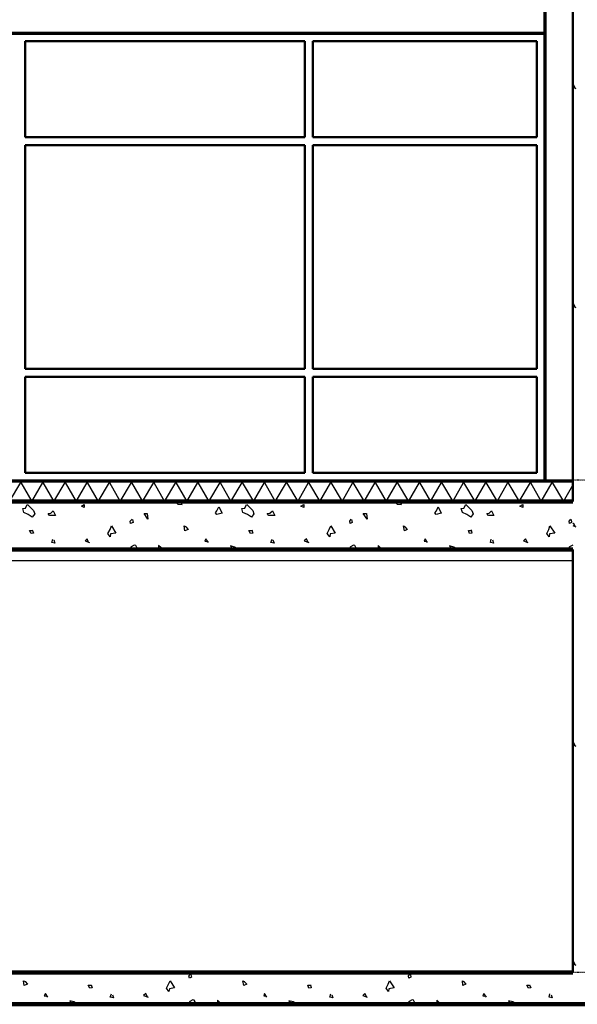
# Model space of a CAD drawing. Extents: x -11408 to 65836, y 12866 to 56869.
# Tile 19 of 68: x 23650 to 27138, y 13771 to 19931. Entities that reach past the tile are written whole.
import ezdxf

# ---------------------------------------------------------------- set-up
doc = ezdxf.new("R2010")
doc.units = 0
doc.linetypes.add('DASHDOT', pattern=[25.4, 12.7, -6.35, 0, -6.35])
doc.layers.add('stramien', color=1, linetype='DASHDOT')
doc.layers.add('vanarris', color=253, linetype='Continuous')

msp = doc.modelspace()

# ---------------------------------------------------------------- linework, layer by layer
at = {"layer": 'stramien', "color": 1, "ltscale": 0.5}
for points in [[(63695.6, 17051.2), (-11408.5, 17051.2)], [(63695.6, 13971.2), (-11408.5, 13971.2)]]:
    msp.add_lwpolyline(points, dxfattribs=at)
at = {"layer": 'vanarris', "lineweight": 50}
for p, q in [((27108.9, 38046.2), (27108.9, 16916.2)), ((23683.9, 19796.2), (25433.9, 19796.2)), ((23683.9, 19796.2), (23683.9, 19196.2)), ((25433.9, 19796.2), (25433.9, 19196.2)), ((25483.9, 19796.2), (26883.9, 19796.2)), ((25483.9, 19796.2), (25483.9, 19196.2)), ((26883.9, 19796.2), (26883.9, 19196.2)), ((23683.9, 19196.2), (25433.9, 19196.2)), ((25483.9, 19196.2), (26883.9, 19196.2)), ((23683.9, 19146.2), (25433.9, 19146.2)), ((23683.9, 19146.2), (23683.9, 17746.2)), ((25433.9, 19146.2), (23683.9, 19146.2)), ((25433.9, 17746.2), (25433.9, 19146.2)), ((25483.9, 19146.2), (26883.9, 19146.2)), ((25483.9, 19146.2), (25483.9, 17746.2)), ((26883.9, 19146.2), (26883.9, 17746.2)), ((25433.9, 17746.2), (23683.9, 17746.2)), ((25483.9, 17746.2), (26883.9, 17746.2)), ((23683.9, 17096.2), (23683.9, 17696.2)), ((25433.9, 17696.2), (23683.9, 17696.2)), ((25433.9, 17096.2), (25433.9, 17696.2)), ((25483.9, 17696.2), (26883.9, 17696.2)), ((25483.9, 17096.2), (25483.9, 17696.2)), ((26883.9, 17096.2), (26883.9, 17696.2)), ((25433.9, 17096.2), (23683.9, 17096.2)), ((25483.9, 17096.2), (26883.9, 17096.2)), ((27108.9, 13971.2), (27108.9, 16616.2))]:
    msp.add_line(p, q, dxfattribs=at)
at = {"layer": 'vanarris', "lineweight": 70}
for p, q in [((26933.9, 30346.2), (26933.9, 17046.2)), ((9983.9, 19846.2), (26933.9, 19846.2)), ((9383.9, 17046.2), (27108.9, 17046.2))]:
    msp.add_line(p, q, dxfattribs=at)
at = {"layer": 'vanarris', "lineweight": 25}
for p, q in [((27113.9, 19523.7), (27108.9, 19521.2)), ((27108.9, 19508.7), (27128.9, 19501.2)), ((27126.4, 19501.2), (27113.9, 19523.7)), ((27113.9, 18153.7), (27108.9, 18148.7)), ((27108.9, 18138.7), (27128.9, 18131.2)), ((27126.4, 18131.2), (27113.9, 18153.7)), ((23586.4, 16916.2), (23656.4, 17036.2)), ((23656.4, 17036.2), (23726.4, 16916.2)), ((23726.4, 16916.2), (23793.9, 17036.2)), ((23793.9, 17036.2), (23863.9, 16916.2)), ((23863.9, 16916.2), (23933.9, 17036.2)), ((23933.9, 17036.2), (24003.9, 16916.2)), ((24003.9, 16916.2), (24071.4, 17036.2)), ((24071.4, 17036.2), (24141.4, 16916.2)), ((24141.4, 16916.2), (24211.4, 17036.2)), ((24211.4, 17036.2), (24278.9, 16916.2)), ((24278.9, 16916.2), (24348.9, 17036.2)), ((24348.9, 17036.2), (24418.9, 16916.2)), ((24418.9, 16916.2), (24488.9, 17036.2)), ((24488.9, 17036.2), (24556.4, 16916.2)), ((24556.4, 16916.2), (24626.4, 17036.2)), ((24626.4, 17036.2), (24696.4, 16916.2)), ((24696.4, 16916.2), (24763.9, 17036.2)), ((24763.9, 17036.2), (24833.9, 16916.2)), ((24833.9, 16916.2), (24903.9, 17036.2)), ((24903.9, 17036.2), (24971.4, 16916.2)), ((24971.4, 16916.2), (25041.4, 17036.2)), ((25041.4, 17036.2), (25111.4, 16916.2)), ((25111.4, 16916.2), (25181.4, 17036.2)), ((25181.4, 17036.2), (25248.9, 16916.2)), ((25248.9, 16916.2), (25318.9, 17036.2)), ((25318.9, 17036.2), (25388.9, 16916.2)), ((25388.9, 16916.2), (25456.4, 17036.2)), ((25456.4, 17036.2), (25526.4, 16916.2)), ((25526.4, 16916.2), (25596.4, 17036.2)), ((25596.4, 17036.2), (25666.4, 16916.2)), ((25666.4, 16916.2), (25733.9, 17036.2)), ((25733.9, 17036.2), (25803.9, 16916.2)), ((25803.9, 16916.2), (25873.9, 17036.2)), ((25873.9, 17036.2), (25941.4, 16916.2)), ((25941.4, 16916.2), (26011.4, 17036.2)), ((26011.4, 17036.2), (26081.4, 16916.2)), ((26081.4, 16916.2), (26151.4, 17036.2)), ((26151.4, 17036.2), (26218.9, 16916.2)), ((26218.9, 16916.2), (26288.9, 17036.2)), ((26288.9, 17036.2), (26358.9, 16916.2)), ((26358.9, 16916.2), (26426.4, 17036.2)), ((26426.4, 17036.2), (26496.4, 16916.2)), ((26496.4, 16916.2), (26566.4, 17036.2)), ((26566.4, 17036.2), (26636.4, 16916.2)), ((26636.4, 16916.2), (26703.9, 17036.2)), ((26703.9, 17036.2), (26773.9, 16916.2)), ((26773.9, 16916.2), (26843.9, 17036.2)), ((26843.9, 17036.2), (26911.4, 16916.2)), ((26911.4, 16916.2), (26981.4, 17036.2)), ((26981.4, 17036.2), (27051.4, 16916.2)), ((27051.4, 16916.2), (27108.9, 17018.7)), ((23686.4, 16876.2), (23696.4, 16898.7)), ((23698.9, 16898.7), (23736.4, 16861.2)), ((24036.4, 16888.7), (24053.9, 16898.7)), ((24053.9, 16878.7), (24036.4, 16888.7)), ((24053.9, 16898.7), (24053.9, 16878.7)), ((24621.4, 16916.2), (24638.9, 16901.2)), ((24638.9, 16901.2), (24666.4, 16898.7)), ((24666.4, 16898.7), (24656.4, 16916.2)), ((24883.9, 16858.7), (24896.4, 16883.7)), ((24896.4, 16883.7), (24916.4, 16843.7)), ((25058.9, 16876.2), (25068.9, 16898.7)), ((25071.4, 16898.7), (25108.9, 16861.2)), ((25408.9, 16888.7), (25426.4, 16898.7)), ((25426.4, 16878.7), (25408.9, 16888.7)), ((25426.4, 16898.7), (25426.4, 16878.7)), ((25993.9, 16916.2), (26011.4, 16901.2)), ((26011.4, 16901.2), (26038.9, 16898.7)), ((26038.9, 16898.7), (26028.9, 16916.2)), ((26256.4, 16858.7), (26266.4, 16883.7)), ((26266.4, 16883.7), (26286.4, 16843.7)), ((26428.9, 16876.2), (26441.4, 16898.7)), ((26441.4, 16898.7), (26478.9, 16861.2)), ((26778.9, 16888.7), (26796.4, 16898.7)), ((26796.4, 16878.7), (26778.9, 16888.7)), ((26796.4, 16898.7), (26796.4, 16878.7)), ((23668.9, 16873.7), (23686.4, 16876.2)), ((23676.4, 16848.7), (23668.9, 16873.7)), ((23703.9, 16836.2), (23676.4, 16848.7)), ((23728.9, 16818.7), (23703.9, 16836.2)), ((23743.9, 16838.7), (23728.9, 16818.7)), ((23736.4, 16861.2), (23743.9, 16838.7)), ((23828.9, 16841.2), (23843.9, 16843.7)), ((23836.4, 16828.7), (23828.9, 16841.2)), ((23873.9, 16828.7), (23836.4, 16828.7)), ((23843.9, 16843.7), (23858.9, 16858.7)), ((23858.9, 16858.7), (23873.9, 16828.7)), ((24428.9, 16841.2), (24446.4, 16841.2)), ((24451.4, 16806.2), (24428.9, 16841.2)), ((24446.4, 16841.2), (24451.4, 16806.2)), ((24873.9, 16846.2), (24883.9, 16858.7)), ((24883.9, 16836.2), (24873.9, 16846.2)), ((24916.4, 16843.7), (24883.9, 16836.2)), ((25038.9, 16873.7), (25058.9, 16876.2)), ((25046.4, 16848.7), (25038.9, 16873.7)), ((25073.9, 16836.2), (25046.4, 16848.7)), ((25098.9, 16818.7), (25073.9, 16836.2)), ((25113.9, 16838.7), (25098.9, 16818.7)), ((25108.9, 16861.2), (25113.9, 16838.7)), ((25198.9, 16841.2), (25213.9, 16843.7)), ((25208.9, 16828.7), (25198.9, 16841.2)), ((25246.4, 16828.7), (25208.9, 16828.7)), ((25213.9, 16843.7), (25231.4, 16858.7)), ((25231.4, 16858.7), (25246.4, 16828.7)), ((25798.9, 16841.2), (25818.9, 16841.2)), ((25823.9, 16806.2), (25798.9, 16841.2)), ((25818.9, 16841.2), (25823.9, 16806.2)), ((26246.4, 16846.2), (26256.4, 16858.7)), ((26253.9, 16836.2), (26246.4, 16846.2)), ((26286.4, 16843.7), (26253.9, 16836.2)), ((26411.4, 16873.7), (26428.9, 16876.2)), ((26418.9, 16848.7), (26411.4, 16873.7)), ((26446.4, 16836.2), (26418.9, 16848.7)), ((26471.4, 16818.7), (26446.4, 16836.2)), ((26486.4, 16838.7), (26471.4, 16818.7)), ((26478.9, 16861.2), (26486.4, 16838.7)), ((26571.4, 16841.2), (26586.4, 16843.7)), ((26581.4, 16828.7), (26571.4, 16841.2)), ((26616.4, 16828.7), (26581.4, 16828.7)), ((26586.4, 16843.7), (26601.4, 16858.7)), ((26601.4, 16858.7), (26616.4, 16828.7)), ((24216.4, 16741.2), (24223.9, 16763.7)), ((24223.9, 16763.7), (24251.4, 16718.7)), ((24341.4, 16793.7), (24353.9, 16806.2)), ((24343.9, 16778.7), (24341.4, 16793.7)), ((24358.9, 16786.2), (24343.9, 16778.7)), ((24356.4, 16803.7), (24358.9, 16786.2)), ((24683.9, 16733.7), (24678.9, 16763.7)), ((24678.9, 16763.7), (24691.4, 16758.7)), ((24688.9, 16758.7), (24703.9, 16741.2)), ((25586.4, 16741.2), (25596.4, 16763.7)), ((25596.4, 16763.7), (25623.9, 16718.7)), ((25713.9, 16793.7), (25723.9, 16806.2)), ((25716.4, 16778.7), (25713.9, 16793.7)), ((25728.9, 16786.2), (25716.4, 16778.7)), ((25726.4, 16803.7), (25728.9, 16786.2)), ((26056.4, 16733.7), (26051.4, 16763.7)), ((26051.4, 16763.7), (26061.4, 16758.7)), ((26058.9, 16758.7), (26073.9, 16741.2)), ((26958.9, 16741.2), (26966.4, 16763.7)), ((26966.4, 16763.7), (26996.4, 16718.7)), ((27086.4, 16793.7), (27096.4, 16806.2)), ((27088.9, 16778.7), (27086.4, 16793.7)), ((27101.4, 16786.2), (27088.9, 16778.7)), ((27098.9, 16803.7), (27101.4, 16786.2)), ((27113.9, 16781.2), (27108.9, 16776.2)), ((27108.9, 16766.2), (27128.9, 16758.7)), ((27126.4, 16758.7), (27113.9, 16781.2)), ((23721.4, 16716.2), (23711.4, 16736.2)), ((23711.4, 16736.2), (23728.9, 16736.2)), ((23736.4, 16718.7), (23721.4, 16716.2)), ((23728.9, 16738.7), (23736.4, 16718.7)), ((24201.4, 16716.2), (24216.4, 16741.2)), ((24216.4, 16696.2), (24201.4, 16716.2)), ((24218.9, 16713.7), (24216.4, 16696.2)), ((24251.4, 16718.7), (24218.9, 16713.7)), ((24703.9, 16741.2), (24683.9, 16733.7)), ((25093.9, 16716.2), (25083.9, 16736.2)), ((25083.9, 16736.2), (25101.4, 16736.2)), ((25108.9, 16718.7), (25093.9, 16716.2)), ((25101.4, 16738.7), (25108.9, 16718.7)), ((25573.9, 16716.2), (25586.4, 16741.2)), ((25588.9, 16696.2), (25573.9, 16716.2)), ((25591.4, 16713.7), (25588.9, 16696.2)), ((25623.9, 16718.7), (25591.4, 16713.7)), ((26073.9, 16741.2), (26056.4, 16733.7)), ((26463.9, 16716.2), (26456.4, 16736.2)), ((26456.4, 16736.2), (26473.9, 16736.2)), ((26478.9, 16718.7), (26463.9, 16716.2)), ((26473.9, 16738.7), (26478.9, 16718.7)), ((26946.4, 16716.2), (26958.9, 16741.2)), ((26961.4, 16696.2), (26946.4, 16716.2)), ((26963.9, 16713.7), (26961.4, 16696.2)), ((26996.4, 16718.7), (26963.9, 16713.7)), ((23851.4, 16661.2), (23856.4, 16681.2)), ((23868.9, 16656.2), (23851.4, 16661.2)), ((23863.9, 16676.2), (23868.9, 16656.2)), ((24071.4, 16683.7), (24058.9, 16671.2)), ((24058.9, 16671.2), (24086.4, 16661.2)), ((24081.4, 16661.2), (24071.4, 16683.7)), ((24346.4, 16633.7), (24333.9, 16616.2)), ((24366.4, 16643.7), (24346.4, 16633.7)), ((24376.4, 16641.2), (24366.4, 16643.7)), ((24388.9, 16616.2), (24376.4, 16641.2)), ((24546.4, 16616.2), (24518.9, 16641.2)), ((24518.9, 16641.2), (24518.9, 16616.2)), ((24813.9, 16683.7), (24808.9, 16668.7)), ((24808.9, 16668.7), (24821.4, 16666.2)), ((24831.4, 16661.2), (24813.9, 16683.7)), ((24993.9, 16631.2), (24968.9, 16638.7)), ((24968.9, 16638.7), (24981.4, 16616.2)), ((25221.4, 16661.2), (25228.9, 16681.2)), ((25241.4, 16656.2), (25221.4, 16661.2)), ((25233.9, 16676.2), (25241.4, 16656.2)), ((25443.9, 16683.7), (25428.9, 16671.2)), ((25428.9, 16671.2), (25458.9, 16661.2)), ((25453.9, 16661.2), (25443.9, 16683.7)), ((25718.9, 16633.7), (25706.4, 16616.2)), ((25738.9, 16643.7), (25718.9, 16633.7)), ((25746.4, 16641.2), (25738.9, 16643.7)), ((25758.9, 16616.2), (25746.4, 16641.2)), ((25916.4, 16616.2), (25891.4, 16641.2)), ((25891.4, 16641.2), (25891.4, 16616.2)), ((26186.4, 16683.7), (26178.9, 16668.7)), ((26178.9, 16668.7), (26193.9, 16666.2)), ((26201.4, 16661.2), (26186.4, 16683.7)), ((26366.4, 16631.2), (26338.9, 16638.7)), ((26338.9, 16638.7), (26353.9, 16616.2)), ((26593.9, 16661.2), (26598.9, 16681.2)), ((26613.9, 16656.2), (26593.9, 16661.2)), ((26606.4, 16676.2), (26613.9, 16656.2)), ((26813.9, 16683.7), (26801.4, 16671.2)), ((26801.4, 16671.2), (26828.9, 16661.2)), ((26826.4, 16661.2), (26813.9, 16683.7)), ((27088.9, 16633.7), (27076.4, 16616.2)), ((27108.9, 16643.7), (27088.9, 16633.7)), ((25016.4, 16616.2), (24993.9, 16631.2)), ((26386.4, 16616.2), (26366.4, 16631.2)), ((27108.9, 16546.2), (22033.9, 16546.2)), ((27113.9, 15408.7), (27108.9, 15406.2)), ((27126.4, 15386.2), (27113.9, 15408.7)), ((27108.9, 15396.2), (27128.9, 15386.2)), ((27113.9, 14038.7), (27108.9, 14033.7)), ((27108.9, 14023.7), (27128.9, 14016.2)), ((27126.4, 14016.2), (27113.9, 14038.7)), ((24708.9, 13948.7), (24721.4, 13961.2)), ((24711.4, 13933.7), (24708.9, 13948.7)), ((24723.9, 13941.2), (24711.4, 13933.7)), ((24721.4, 13958.7), (24723.9, 13941.2)), ((24818.9, 13961.2), (24811.4, 13971.2)), ((24816.4, 13971.2), (24818.9, 13961.2)), ((26081.4, 13948.7), (26091.4, 13961.2)), ((26083.9, 13933.7), (26081.4, 13948.7)), ((26096.4, 13941.2), (26083.9, 13933.7)), ((26093.9, 13958.7), (26096.4, 13941.2)), ((26191.4, 13961.2), (26181.4, 13971.2)), ((26188.9, 13971.2), (26191.4, 13961.2)), ((23678.9, 13888.7), (23673.9, 13918.7)), ((23673.9, 13918.7), (23686.4, 13913.7)), ((23698.9, 13896.2), (23678.9, 13888.7)), ((23683.9, 13913.7), (23698.9, 13896.2)), ((24088.9, 13871.2), (24078.9, 13891.2)), ((24078.9, 13891.2), (24096.4, 13891.2)), ((24103.9, 13873.7), (24088.9, 13871.2)), ((24096.4, 13893.7), (24103.9, 13873.7)), ((24568.9, 13871.2), (24581.4, 13896.2)), ((24583.9, 13851.2), (24568.9, 13871.2)), ((24581.4, 13896.2), (24591.4, 13918.7)), ((24586.4, 13868.7), (24583.9, 13851.2)), ((24618.9, 13873.7), (24586.4, 13868.7)), ((24591.4, 13918.7), (24618.9, 13873.7)), ((25051.4, 13888.7), (25046.4, 13918.7)), ((25046.4, 13918.7), (25056.4, 13913.7)), ((25071.4, 13896.2), (25051.4, 13888.7)), ((25053.9, 13913.7), (25071.4, 13896.2)), ((25458.9, 13871.2), (25451.4, 13891.2)), ((25451.4, 13891.2), (25468.9, 13891.2)), ((25473.9, 13873.7), (25458.9, 13871.2)), ((25468.9, 13893.7), (25473.9, 13873.7)), ((25941.4, 13871.2), (25953.9, 13896.2)), ((25956.4, 13851.2), (25941.4, 13871.2)), ((25953.9, 13896.2), (25963.9, 13918.7)), ((25958.9, 13868.7), (25956.4, 13851.2)), ((25991.4, 13873.7), (25958.9, 13868.7)), ((25963.9, 13918.7), (25991.4, 13873.7)), ((26421.4, 13888.7), (26418.9, 13918.7)), ((26418.9, 13918.7), (26428.9, 13913.7)), ((26441.4, 13896.2), (26421.4, 13888.7)), ((26426.4, 13913.7), (26441.4, 13896.2)), ((26831.4, 13871.2), (26821.4, 13891.2)), ((26821.4, 13891.2), (26838.9, 13891.2)), ((26846.4, 13873.7), (26831.4, 13871.2)), ((26838.9, 13893.7), (26846.4, 13873.7)), ((23811.4, 13838.7), (23803.9, 13823.7)), ((23803.9, 13823.7), (23816.4, 13821.2)), ((23826.4, 13816.2), (23811.4, 13838.7)), ((24216.4, 13816.2), (24223.9, 13836.2)), ((24236.4, 13811.2), (24216.4, 13816.2)), ((24231.4, 13831.2), (24236.4, 13811.2)), ((24438.9, 13838.7), (24423.9, 13826.2)), ((24423.9, 13826.2), (24453.9, 13816.2)), ((24448.9, 13816.2), (24438.9, 13838.7)), ((24733.9, 13798.7), (24713.9, 13788.7)), ((24741.4, 13796.2), (24733.9, 13798.7)), ((25181.4, 13838.7), (25176.4, 13823.7)), ((25176.4, 13823.7), (25188.9, 13821.2)), ((25196.4, 13816.2), (25181.4, 13838.7)), ((25588.9, 13816.2), (25596.4, 13836.2)), ((25608.9, 13811.2), (25588.9, 13816.2)), ((25601.4, 13831.2), (25608.9, 13811.2)), ((25808.9, 13838.7), (25796.4, 13826.2)), ((25796.4, 13826.2), (25823.9, 13816.2)), ((25821.4, 13816.2), (25808.9, 13838.7)), ((26103.9, 13798.7), (26086.4, 13788.7)), ((26113.9, 13796.2), (26103.9, 13798.7)), ((26553.9, 13838.7), (26546.4, 13823.7)), ((26546.4, 13823.7), (26558.9, 13821.2)), ((26568.9, 13816.2), (26553.9, 13838.7)), ((26961.4, 13816.2), (26966.4, 13836.2)), ((26981.4, 13811.2), (26961.4, 13816.2)), ((26973.9, 13831.2), (26981.4, 13811.2)), ((23988.9, 13786.2), (23963.9, 13793.7)), ((23963.9, 13793.7), (23976.4, 13771.2)), ((24011.4, 13771.2), (23988.9, 13786.2)), ((24713.9, 13788.7), (24701.4, 13771.2)), ((24756.4, 13771.2), (24741.4, 13796.2)), ((24913.9, 13771.2), (24886.4, 13796.2)), ((24886.4, 13796.2), (24886.4, 13771.2)), ((25361.4, 13786.2), (25333.9, 13793.7)), ((25333.9, 13793.7), (25348.9, 13771.2)), ((25383.9, 13771.2), (25361.4, 13786.2)), ((26086.4, 13788.7), (26071.4, 13771.2)), ((26126.4, 13771.2), (26113.9, 13796.2)), ((26283.9, 13771.2), (26258.9, 13796.2)), ((26258.9, 13796.2), (26258.9, 13771.2)), ((26733.9, 13786.2), (26706.4, 13793.7)), ((26706.4, 13793.7), (26718.9, 13771.2)), ((26753.9, 13771.2), (26733.9, 13786.2))]:
    msp.add_line(p, q, dxfattribs=at)
at = {"layer": 'vanarris', "lineweight": 90}
for p, q in [((9383.9, 16916.2), (27108.9, 16916.2)), ((27108.9, 16616.2), (22033.9, 16616.2)), ((22033.9, 13971.2), (27108.9, 13971.2)), ((34333.9, 13771.2), (22033.9, 13771.2))]:
    msp.add_line(p, q, dxfattribs=at)

doc.saveas('drawing.dxf')
